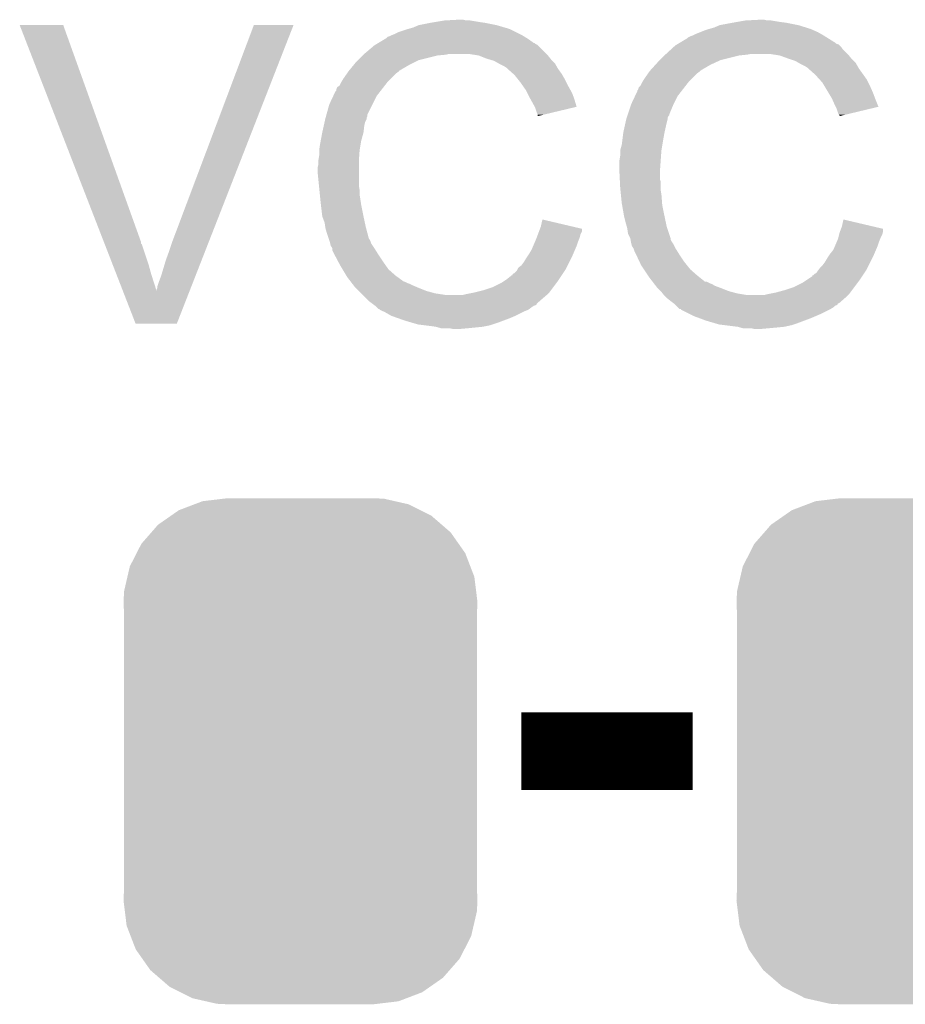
# Model space of a CAD drawing. Extents: x -1.3 to 24.2, y -3.9 to 53.4.
# Tile 6 of 24: x 8.5 to 11.4, y 4.6 to 7.9. Entities that reach past the tile are written whole.
import ezdxf

# ---------------------------------------------------------------- set-up
doc = ezdxf.new("R2010")
doc.units = 0
doc.layers.get('0').update_dxf_attribs({"linetype": 'CONTINUOUS'})
doc.layers.add('BARGRAPH_2_CLICK_V100_GTO', color=3, linetype='CONTINUOUS')
doc.layers.add('BARGRAPH_2_CLICK_V100_GTS', color=9, linetype='CONTINUOUS')

# ---------------------------------------------------------------- blocks, each defined once
blk = doc.blocks.new('CUSTOM_70')
for points in [[(-0.397192, 0.787482), (-0.346778, 0.80667), (0.391686, 0.787482), (0.353772, 0.80667)], [(-0.346778, 0.80667), (-0.319758, 0.816954), (0.353772, 0.80667), (0.308544, 0.816954)], [(-0.319758, 0.816954), (-0.25199, 0.82504), (0.308544, 0.816954), (0.27298, 0.82504)], [(-0.25199, 0.82504), (-0.23749, 0.82677), (0.27298, 0.82504), (0.23749, 0.82677)], [(-0.423346, 0.769256), (-0.397192, 0.787482), (0.427696, 0.769256), (0.391686, 0.787482)], [(-0.48704, 0.715032), (-0.465166, 0.74011), (0.49034, 0.715032), (0.461368, 0.74011)], [(-0.465166, 0.74011), (-0.423346, 0.769256), (0.461368, 0.74011), (0.427696, 0.769256)], [(-0.519626, 0.67767), (-0.48704, 0.715032), (0.516586, 0.67767), (0.49034, 0.715032)], [(-0.535174, 0.647234), (-0.519626, 0.67767), (0.537964, 0.647234), (0.516586, 0.67767)], [(-0.557316, 0.603886), (-0.535174, 0.647234), (0.55465, 0.603886), (0.537964, 0.647234)], [(-0.565176, 0.569912), (-0.557316, 0.603886), (0.567726, 0.569912), (0.55465, 0.603886)], [(-0.575988, 0.523164), (-0.565176, 0.569912), (0.573482, 0.523164), (0.567726, 0.569912)], [(-0.57785, 0.48768), (-0.575988, 0.523164), (0.57785, 0.48768), (0.573482, 0.523164)], [(-0.57658, 0.458364), (-0.57785, 0.48768), (0.57658, 0.458364), (0.57785, 0.48768)], [(-0.57658, 0.45836), (-0.57658, 0.458364), (0.57658, 0.45836), (0.57658, 0.458364)], [(-0.57658, -0.45836), (-0.57658, 0.45836), (0.57658, -0.45836), (0.57658, 0.45836)], [(-0.57785, -0.48768), (-0.576582, -0.458364), (0.57785, -0.48768), (0.57658, -0.458364)], [(-0.576582, -0.458364), (-0.57658, -0.45836), (0.57658, -0.458364), (0.57658, -0.45836)], [(-0.57348, -0.523164), (-0.57785, -0.48768), (0.575988, -0.523164), (0.57785, -0.48768)], [(-0.567726, -0.569912), (-0.57348, -0.523164), (0.565174, -0.569912), (0.575988, -0.523164)], [(-0.554648, -0.603886), (-0.567726, -0.569912), (0.557316, -0.603886), (0.565174, -0.569912)], [(-0.537964, -0.647234), (-0.554648, -0.603886), (0.535172, -0.647234), (0.557316, -0.603886)], [(-0.516584, -0.67767), (-0.537964, -0.647234), (0.519626, -0.67767), (0.535172, -0.647234)], [(-0.49034, -0.715032), (-0.516584, -0.67767), (0.487038, -0.715032), (0.519626, -0.67767)], [(-0.461366, -0.74011), (-0.49034, -0.715032), (0.465166, -0.74011), (0.487038, -0.715032)], [(-0.427696, -0.769256), (-0.461366, -0.74011), (0.423344, -0.769256), (0.465166, -0.74011)], [(-0.391684, -0.787482), (-0.427696, -0.769256), (0.397192, -0.787482), (0.423344, -0.769256)], [(-0.353772, -0.80667), (-0.391684, -0.787482), (0.346776, -0.80667), (0.397192, -0.787482)], [(-0.308542, -0.816954), (-0.353772, -0.80667), (0.319758, -0.816954), (0.346776, -0.80667)], [(-0.27298, -0.82504), (-0.308542, -0.816954), (0.251988, -0.82504), (0.319758, -0.816954)], [(-0.23749, -0.82677), (-0.27298, -0.82504), (0.23749, -0.82677), (0.251988, -0.82504)]]:
    blk.add_solid(points)

msp = doc.modelspace()

# ---------------------------------------------------------------- linework, layer by layer
at = {"layer": 'BARGRAPH_2_CLICK_V100_GTO', "const_width": 0.254}
msp.add_lwpolyline([(10.14476, 5.461), (10.70356, 5.461)], dxfattribs=at)
at = {"layer": 'BARGRAPH_2_CLICK_V100_GTO'}
for points in [[(9.8933, 7.8486), (9.939018, 7.85114), (9.964422, 7.8486), (9.954262, 7.85114)], [(10.87628, 7.8486), (10.924538, 7.85114), (10.947402, 7.8486), (10.937242, 7.85114)], [(8.506496, 7.833344), (8.50649, 7.833358), (8.648704, 7.833344), (8.50649, 7.833358)], [(8.781446, 7.124696), (8.506496, 7.833344), (8.9027, 7.124696), (8.648704, 7.833344)], [(9.0043, 7.1247), (9.271004, 7.83333), (9.123706, 7.1247), (9.400528, 7.83333)], [(9.271004, 7.83333), (9.271016, 7.83336), (9.400528, 7.83333), (9.271016, 7.83336)], [(9.743442, 7.8105), (9.77392, 7.82066), (10.12698, 7.8105), (10.10666, 7.82066)], [(9.77392, 7.82066), (9.791702, 7.82574), (10.10666, 7.82066), (10.089388, 7.82574)], [(9.791702, 7.82574), (9.809482, 7.83336), (10.089388, 7.82574), (10.06348, 7.83336)], [(9.809482, 7.83336), (9.84758, 7.84098), (10.06348, 7.83336), (10.025378, 7.84098)], [(9.84758, 7.84098), (9.86282, 7.84352), (10.025378, 7.84098), (10.0076, 7.84352)], [(9.86282, 7.84352), (9.8933, 7.8486), (10.0076, 7.84352), (9.977122, 7.8486)], [(10.741658, 7.81558), (10.7569, 7.82066), (11.10107, 7.81558), (11.08964, 7.82066)], [(10.7569, 7.82066), (10.774682, 7.82574), (11.08964, 7.82066), (11.073386, 7.82574)], [(10.774682, 7.82574), (10.792462, 7.83336), (11.073386, 7.82574), (11.049002, 7.83336)], [(10.792462, 7.83336), (10.8331, 7.84098), (11.049002, 7.83336), (11.010898, 7.84098)], [(10.8331, 7.84098), (10.847492, 7.84352), (11.010898, 7.84098), (10.99058, 7.84352)], [(10.847492, 7.84352), (10.87628, 7.8486), (10.99058, 7.84352), (10.960102, 7.8486)], [(9.677398, 7.77494), (9.698564, 7.78764), (10.185404, 7.77494), (10.167618, 7.78764)], [(9.698564, 7.78764), (9.702802, 7.790182), (10.167618, 7.78764), (10.163552, 7.790182)], [(9.702802, 7.790182), (9.707884, 7.79526), (10.163552, 7.790182), (10.155426, 7.79526)], [(9.707884, 7.79526), (9.7155, 7.7978), (10.155426, 7.79526), (10.151362, 7.7978)], [(9.7155, 7.7978), (9.72058, 7.80034), (10.151362, 7.7978), (10.147298, 7.80034)], [(9.72058, 7.80034), (9.73328, 7.80542), (10.147298, 7.80034), (10.13714, 7.80542)], [(9.73328, 7.80542), (9.743442, 7.8105), (10.13714, 7.80542), (10.12698, 7.8105)], [(10.660374, 7.774938), (10.685782, 7.790182), (11.170922, 7.774938), (11.146534, 7.790182)], [(10.685782, 7.790182), (10.688324, 7.792722), (11.146534, 7.790182), (11.14247, 7.792722)], [(10.688324, 7.792722), (10.698482, 7.7978), (11.14247, 7.792722), (11.134344, 7.7978)], [(10.698482, 7.7978), (10.7061, 7.80034), (11.134344, 7.7978), (11.13028, 7.80034)], [(10.7061, 7.80034), (10.71626, 7.80542), (11.13028, 7.80034), (11.12139, 7.80542)], [(10.71626, 7.80542), (10.728958, 7.8105), (11.12139, 7.80542), (11.1125, 7.8105)], [(10.728958, 7.8105), (10.741658, 7.81558), (11.1125, 7.8105), (11.10107, 7.81558)], [(9.63168, 7.73938), (9.664702, 7.767322), (10.22604, 7.73938), (10.198098, 7.767322)], [(9.664702, 7.767322), (9.668928, 7.769858), (10.198098, 7.767322), (10.19556, 7.769858)], [(9.668928, 7.769858), (9.673162, 7.772398), (10.19556, 7.769858), (10.190484, 7.772398)], [(9.673162, 7.772398), (9.677388, 7.774934), (10.190484, 7.772398), (10.187946, 7.774934)], [(9.677388, 7.774934), (9.677398, 7.77494), (10.187946, 7.774934), (10.185404, 7.77494)], [(10.6172, 7.73938), (10.633822, 7.754618), (11.20902, 7.73938), (11.193782, 7.754618)], [(10.633822, 7.754618), (10.642138, 7.76224), (11.193782, 7.754618), (11.1887, 7.76224)], [(10.642138, 7.76224), (10.647682, 7.767322), (11.1887, 7.76224), (11.183618, 7.767322)], [(10.647682, 7.767322), (10.651904, 7.769856), (11.183618, 7.767322), (11.181082, 7.769856)], [(10.651904, 7.769856), (10.656144, 7.7724), (11.181082, 7.769856), (11.173464, 7.7724)], [(10.656144, 7.7724), (10.660374, 7.774938), (11.173464, 7.7724), (11.170922, 7.774938)], [(9.61136, 7.71906), (9.6266, 7.7343), (9.809478, 7.71906), (9.87044, 7.7343)], [(9.6266, 7.7343), (9.62914, 7.73684), (9.87044, 7.7343), (9.898378, 7.73684)], [(9.62914, 7.73684), (9.63168, 7.73938), (9.898378, 7.73684), (9.908538, 7.73938)], [(10.005058, 7.7343), (9.972038, 7.73938), (10.23112, 7.7343), (10.22604, 7.73938)], [(10.005064, 7.734298), (10.005058, 7.7343), (10.231122, 7.734298), (10.23112, 7.7343)], [(10.03046, 7.724138), (10.005064, 7.734298), (10.23925, 7.724138), (10.231122, 7.734298)], [(10.038924, 7.7216), (10.03046, 7.724138), (10.24128, 7.7216), (10.23925, 7.724138)], [(10.055858, 7.716522), (10.038924, 7.7216), (10.246358, 7.716522), (10.24128, 7.7216)], [(10.59688, 7.71906), (10.61212, 7.7343), (10.794998, 7.71906), (10.85596, 7.7343)], [(10.61212, 7.7343), (10.61466, 7.73684), (10.85596, 7.7343), (10.881362, 7.73684)], [(10.61466, 7.73684), (10.6172, 7.73938), (10.881362, 7.73684), (10.894058, 7.73938)], [(10.98804, 7.7343), (10.955018, 7.73938), (11.2141, 7.7343), (11.20902, 7.73938)], [(10.988046, 7.734298), (10.98804, 7.7343), (11.214102, 7.734298), (11.2141, 7.7343)], [(11.01598, 7.72414), (10.988046, 7.734298), (11.22223, 7.72414), (11.214102, 7.734298)], [(11.0236, 7.7216), (11.01598, 7.72414), (11.22426, 7.7216), (11.22223, 7.72414)], [(11.038838, 7.71652), (11.0236, 7.7216), (11.22934, 7.71652), (11.22426, 7.7216)], [(9.582958, 7.68604), (9.597504, 7.70382), (9.748516, 7.68604), (9.779002, 7.70382)], [(9.597504, 7.70382), (9.603738, 7.711438), (9.779002, 7.70382), (9.794236, 7.711438)], [(9.603738, 7.711438), (9.61136, 7.71906), (9.794236, 7.711438), (9.809478, 7.71906)], [(10.069202, 7.708898), (10.055858, 7.716522), (10.253982, 7.708898), (10.246358, 7.716522)], [(10.073642, 7.70636), (10.069202, 7.708898), (10.255434, 7.70636), (10.253982, 7.708898)], [(10.088878, 7.69874), (10.073642, 7.70636), (10.259786, 7.69874), (10.255434, 7.70636)], [(10.0965, 7.69366), (10.088878, 7.69874), (10.262688, 7.69366), (10.259786, 7.69874)], [(10.09904, 7.69112), (10.0965, 7.69366), (10.26414, 7.69112), (10.262688, 7.69366)], [(10.099044, 7.691118), (10.09904, 7.69112), (10.26414, 7.691118), (10.26414, 7.69112)], [(10.119044, 7.67334), (10.099044, 7.691118), (10.276842, 7.67334), (10.26414, 7.691118)], [(10.566166, 7.686038), (10.582332, 7.70382), (10.731498, 7.686038), (10.761982, 7.70382)], [(10.582332, 7.70382), (10.58926, 7.71144), (10.761982, 7.70382), (10.77849, 7.71144)], [(10.58926, 7.71144), (10.59688, 7.71906), (10.77849, 7.71144), (10.794998, 7.71906)], [(11.05218, 7.708898), (11.038838, 7.71652), (11.236962, 7.708898), (11.22934, 7.71652)], [(11.056622, 7.70636), (11.05218, 7.708898), (11.238414, 7.70636), (11.236962, 7.708898)], [(11.071858, 7.69874), (11.056622, 7.70636), (11.242766, 7.69874), (11.238414, 7.70636)], [(11.07948, 7.69366), (11.071858, 7.69874), (11.245668, 7.69366), (11.242766, 7.69874)], [(11.08202, 7.69112), (11.07948, 7.69366), (11.24712, 7.69112), (11.245668, 7.69366)], [(11.082024, 7.691118), (11.08202, 7.69112), (11.24712, 7.691118), (11.24712, 7.69112)], [(11.10488, 7.6708), (11.082024, 7.691118), (11.261634, 7.6708), (11.24712, 7.691118)], [(9.557002, 7.647938), (9.563098, 7.6581), (9.70788, 7.647938), (9.718042, 7.6581)], [(9.563098, 7.6581), (9.575542, 7.675878), (9.718042, 7.6581), (9.73582, 7.675878)], [(9.575542, 7.675878), (9.580876, 7.683496), (9.73582, 7.675878), (9.745972, 7.683496)], [(9.580876, 7.683496), (9.58088, 7.6835), (9.745972, 7.683496), (9.745972, 7.6835)], [(9.58088, 7.6835), (9.58294, 7.686018), (9.745972, 7.6835), (9.74598, 7.686018)], [(9.58294, 7.686018), (9.582958, 7.68604), (9.74598, 7.686018), (9.748516, 7.68604)], [(10.1219, 7.6708), (10.119044, 7.67334), (10.278294, 7.6708), (10.276842, 7.67334)], [(10.134092, 7.65556), (10.1219, 7.6708), (10.287, 7.65556), (10.278294, 7.6708)], [(10.539982, 7.647938), (10.546078, 7.6581), (10.69086, 7.647938), (10.701022, 7.6581)], [(10.546078, 7.6581), (10.558524, 7.675878), (10.701022, 7.6581), (10.7188, 7.675878)], [(10.558524, 7.675878), (10.56386, 7.6835), (10.7188, 7.675878), (10.728958, 7.6835)], [(10.56386, 7.6835), (10.563862, 7.683502), (10.728958, 7.6835), (10.72896, 7.683502)], [(10.563862, 7.683502), (10.566166, 7.686038), (10.72896, 7.683502), (10.731498, 7.686038)], [(11.118598, 7.655558), (11.10488, 7.6708), (11.27252, 7.655558), (11.261634, 7.6708)], [(9.540242, 7.622542), (9.542784, 7.630162), (9.688126, 7.622542), (9.694054, 7.630162)], [(9.542784, 7.630162), (9.550402, 7.635246), (9.694054, 7.630162), (9.698008, 7.635246)], [(9.550402, 7.635246), (9.55548, 7.645398), (9.698008, 7.635246), (9.705904, 7.645398)], [(9.55548, 7.645398), (9.557002, 7.647938), (9.705904, 7.645398), (9.70788, 7.647938)], [(10.14222, 7.6454), (10.134092, 7.65556), (10.29208, 7.6454), (10.287, 7.65556)], [(10.149332, 7.63524), (10.14222, 7.6454), (10.29716, 7.63524), (10.29208, 7.6454)], [(10.159998, 7.62), (10.149332, 7.63524), (10.305628, 7.62), (10.29716, 7.63524)], [(10.52576, 7.622544), (10.528304, 7.630162), (10.671108, 7.622544), (10.677034, 7.630162)], [(10.528304, 7.630162), (10.533382, 7.635244), (10.677034, 7.630162), (10.680986, 7.635244)], [(10.533382, 7.635244), (10.53846, 7.645398), (10.680986, 7.635244), (10.688884, 7.645398)], [(10.53846, 7.645398), (10.539982, 7.647938), (10.688884, 7.645398), (10.69086, 7.647938)], [(11.127738, 7.645402), (11.118598, 7.655558), (11.2776, 7.645402), (11.27252, 7.655558)], [(11.133836, 7.63524), (11.127738, 7.645402), (11.28268, 7.63524), (11.2776, 7.645402)], [(11.147552, 7.61238), (11.133836, 7.63524), (11.29284, 7.61238), (11.28268, 7.63524)], [(9.51738, 7.574282), (9.530528, 7.602218), (9.658352, 7.574282), (9.67232, 7.602218)], [(9.530528, 7.602218), (9.537702, 7.61746), (9.67232, 7.602218), (9.684174, 7.61746)], [(9.537702, 7.61746), (9.54024, 7.620006), (9.684174, 7.61746), (9.686154, 7.620006)], [(9.54024, 7.620006), (9.540242, 7.622542), (9.686154, 7.620006), (9.688126, 7.622542)], [(10.16381, 7.61238), (10.159998, 7.62), (10.30986, 7.61238), (10.305628, 7.62)], [(10.1727, 7.5946), (10.16381, 7.61238), (10.31653, 7.5946), (10.30986, 7.61238)], [(10.17411, 7.592062), (10.1727, 7.5946), (10.31748, 7.592062), (10.31653, 7.5946)], [(10.1854, 7.57174), (10.17411, 7.592062), (10.323556, 7.57174), (10.31748, 7.592062)], [(10.5029, 7.57428), (10.516046, 7.602218), (10.64133, 7.57428), (10.6553, 7.602218)], [(10.516046, 7.602218), (10.52322, 7.617464), (10.6553, 7.602218), (10.667158, 7.617464)], [(10.52322, 7.617464), (10.523226, 7.620006), (10.667158, 7.617464), (10.669134, 7.620006)], [(10.523226, 7.620006), (10.52576, 7.622544), (10.669134, 7.620006), (10.671108, 7.622544)], [(11.15822, 7.5946), (11.147552, 7.61238), (11.299508, 7.5946), (11.29284, 7.61238)], [(11.15935, 7.59206), (11.15822, 7.5946), (11.30046, 7.59206), (11.299508, 7.5946)], [(11.16838, 7.57174), (11.15935, 7.59206), (11.308566, 7.57174), (11.30046, 7.59206)], [(9.508206, 7.541256), (9.51738, 7.574282), (9.64184, 7.541256), (9.658352, 7.574282)], [(10.187944, 7.566654), (10.1854, 7.57174), (10.325076, 7.566654), (10.323556, 7.57174)], [(10.19048, 7.56158), (10.187944, 7.566654), (10.303914, 7.56158), (10.325076, 7.566654)], [(10.19556, 7.546342), (10.19048, 7.56158), (10.240364, 7.546342), (10.303914, 7.56158)], [(10.491892, 7.541256), (10.502052, 7.57174), (10.62736, 7.541256), (10.64006, 7.57174)], [(10.502052, 7.57174), (10.5029, 7.57428), (10.64006, 7.57174), (10.64133, 7.57428)], [(11.170924, 7.566654), (11.16838, 7.57174), (11.310594, 7.566654), (11.308566, 7.57174)], [(11.17346, 7.56158), (11.170924, 7.566654), (11.289432, 7.56158), (11.310594, 7.566654)], [(11.17854, 7.546342), (11.17346, 7.56158), (11.225882, 7.546342), (11.289432, 7.56158)], [(9.504114, 7.526016), (9.50468, 7.52856), (9.639298, 7.526016), (9.639298, 7.52856)], [(9.50468, 7.52856), (9.505384, 7.531096), (9.639298, 7.52856), (9.6393, 7.531096)], [(9.505384, 7.531096), (9.506794, 7.536176), (9.6393, 7.531096), (9.641838, 7.536176)], [(9.506794, 7.536176), (9.508206, 7.541256), (9.641838, 7.536176), (9.64184, 7.541256)], [(10.198098, 7.541264), (10.19556, 7.546342), (10.219186, 7.541264), (10.240364, 7.546342)], [(10.1981, 7.536208), (10.198098, 7.541264), (10.1981, 7.536208), (10.219186, 7.541264)], [(10.487096, 7.526018), (10.487662, 7.52856), (10.62228, 7.526018), (10.62228, 7.52856)], [(10.487662, 7.52856), (10.488506, 7.531096), (10.62228, 7.52856), (10.62228, 7.531096)], [(10.488506, 7.531096), (10.4902, 7.536176), (10.62228, 7.531096), (10.624818, 7.536176)], [(10.4902, 7.536176), (10.491046, 7.538714), (10.624818, 7.536176), (10.627354, 7.538714)], [(10.491046, 7.538714), (10.491892, 7.541256), (10.627354, 7.538714), (10.62736, 7.541256)], [(11.181078, 7.541264), (11.17854, 7.546342), (11.204704, 7.541264), (11.225882, 7.546342)], [(11.183614, 7.538726), (11.181078, 7.541264), (11.19412, 7.538726), (11.204704, 7.541264)], [(11.18362, 7.536208), (11.183614, 7.538726), (11.18362, 7.536208), (11.19412, 7.538726)], [(9.49452, 7.48284), (9.499598, 7.505698), (9.62914, 7.48284), (9.63168, 7.505698)], [(9.499598, 7.505698), (9.501856, 7.515858), (9.63168, 7.505698), (9.634218, 7.515858)], [(9.501856, 7.515858), (9.504114, 7.526016), (9.634218, 7.515858), (9.639298, 7.526016)], [(10.4775, 7.48284), (10.48258, 7.5057), (10.61212, 7.48284), (10.6172, 7.5057)], [(10.48258, 7.5057), (10.487096, 7.526018), (10.6172, 7.5057), (10.62228, 7.526018)], [(9.48928, 7.4549), (9.494518, 7.482838), (9.62152, 7.4549), (9.62914, 7.482838)], [(9.494518, 7.482838), (9.49452, 7.48284), (9.62914, 7.482838), (9.62914, 7.48284)], [(10.474006, 7.4549), (10.4775, 7.482838), (10.60704, 7.4549), (10.612118, 7.482838)], [(10.4775, 7.482838), (10.4775, 7.48284), (10.612118, 7.482838), (10.61212, 7.48284)], [(9.48436, 7.424422), (9.4869, 7.4422), (9.61644, 7.424422), (9.619402, 7.4422)], [(9.4869, 7.4422), (9.48928, 7.4549), (9.619402, 7.4422), (9.62152, 7.4549)], [(10.46734, 7.424424), (10.47242, 7.442202), (10.60196, 7.424424), (10.604922, 7.442202)], [(10.47242, 7.442202), (10.474006, 7.4549), (10.604922, 7.442202), (10.60704, 7.4549)], [(9.48182, 7.391402), (9.48436, 7.406642), (9.61408, 7.391402), (9.61517, 7.406642)], [(9.48436, 7.42442), (9.48436, 7.424422), (9.616438, 7.42442), (9.61644, 7.424422)], [(9.48436, 7.406642), (9.48436, 7.42442), (9.61517, 7.406642), (9.616438, 7.42442)], [(10.4648, 7.391402), (10.46734, 7.406642), (10.5996, 7.391402), (10.60069, 7.406642)], [(10.46734, 7.424422), (10.46734, 7.424424), (10.60196, 7.424422), (10.60196, 7.424424)], [(10.46734, 7.406642), (10.46734, 7.424422), (10.60069, 7.406642), (10.60196, 7.424422)], [(9.47928, 7.368542), (9.48182, 7.378702), (9.6139, 7.368542), (9.6139, 7.378702)], [(9.47928, 7.353298), (9.47928, 7.368542), (9.6139, 7.353298), (9.6139, 7.368542)], [(9.48182, 7.388862), (9.48182, 7.391402), (9.6139, 7.388862), (9.61408, 7.391402)], [(9.48182, 7.378702), (9.48182, 7.388862), (9.6139, 7.378702), (9.6139, 7.388862)], [(10.4648, 7.353302), (10.4648, 7.391402), (10.59688, 7.353302), (10.5996, 7.391402)], [(9.4836, 7.310118), (9.47928, 7.353298), (9.6139, 7.310118), (9.6139, 7.353298)], [(10.4648, 7.3533), (10.4648, 7.353302), (10.596882, 7.3533), (10.59688, 7.353302)], [(10.465944, 7.330438), (10.4648, 7.3533), (10.596882, 7.330438), (10.596882, 7.3533)], [(9.485124, 7.294878), (9.4836, 7.310118), (9.61644, 7.294878), (9.6139, 7.310118)], [(10.466326, 7.322816), (10.465944, 7.330438), (10.59942, 7.322816), (10.596882, 7.330438)], [(10.46734, 7.3025), (10.466326, 7.322816), (10.59942, 7.3025), (10.59942, 7.322816)], [(10.468104, 7.294878), (10.46734, 7.3025), (10.59942, 7.294878), (10.59942, 7.3025)], [(9.486648, 7.279638), (9.485124, 7.294878), (9.61644, 7.279638), (9.61644, 7.294878)], [(9.48944, 7.2517), (9.486648, 7.279638), (9.62074, 7.2517), (9.61644, 7.279638)], [(10.469626, 7.279642), (10.468104, 7.294878), (10.60196, 7.279642), (10.59942, 7.294878)], [(10.47242, 7.251698), (10.469626, 7.279642), (10.60411, 7.251698), (10.60196, 7.279642)], [(9.490038, 7.24662), (9.48944, 7.2517), (9.62152, 7.24662), (9.62074, 7.2517)], [(9.49452, 7.208522), (9.490038, 7.24662), (9.62914, 7.208522), (9.62152, 7.24662)], [(10.473318, 7.246618), (10.47242, 7.251698), (10.6045, 7.246618), (10.60411, 7.251698)], [(10.48004, 7.20852), (10.473318, 7.246618), (10.61212, 7.20852), (10.6045, 7.246618)], [(9.494522, 7.20852), (9.49452, 7.208522), (9.62914, 7.20852), (9.62914, 7.208522)], [(9.502138, 7.188204), (9.494522, 7.20852), (9.633494, 7.188204), (9.62914, 7.20852)], [(10.48512, 7.1882), (10.48004, 7.20852), (10.616476, 7.1882), (10.61212, 7.20852)], [(9.504318, 7.17296), (9.502138, 7.188204), (9.63676, 7.17296), (9.633494, 7.188204)], [(10.205394, 7.167862), (10.20826, 7.175502), (10.34288, 7.167862), (10.310432, 7.175502)], [(10.20826, 7.175502), (10.213362, 7.198356), (10.310432, 7.175502), (10.213362, 7.198356)], [(10.489476, 7.17296), (10.48512, 7.1882), (10.619742, 7.17296), (10.616476, 7.1882)], [(11.188374, 7.167862), (11.19124, 7.175502), (11.32586, 7.167862), (11.293412, 7.175502)], [(11.19124, 7.175502), (11.196342, 7.198356), (11.293412, 7.175502), (11.196342, 7.198356)], [(9.50468, 7.170422), (9.504318, 7.17296), (9.637438, 7.170422), (9.63676, 7.17296)], [(9.50976, 7.15264), (9.50468, 7.170422), (9.642182, 7.15264), (9.637438, 7.170422)], [(9.515688, 7.134858), (9.50976, 7.15264), (9.646924, 7.134858), (9.642182, 7.15264)], [(10.194924, 7.139938), (10.198732, 7.150098), (10.335258, 7.139938), (10.337798, 7.150098)], [(10.198732, 7.150098), (10.202542, 7.160256), (10.337798, 7.150098), (10.342878, 7.160256)], [(10.202542, 7.160256), (10.205394, 7.167862), (10.342878, 7.160256), (10.34288, 7.167862)], [(10.4902, 7.170422), (10.489476, 7.17296), (10.620588, 7.170422), (10.619742, 7.17296)], [(10.49274, 7.152644), (10.4902, 7.170422), (10.626514, 7.152644), (10.620588, 7.170422)], [(10.500358, 7.137402), (10.49274, 7.152644), (10.631592, 7.137402), (10.626514, 7.152644)], [(11.179808, 7.13994), (11.18235, 7.150098), (11.31824, 7.13994), (11.32332, 7.150098)], [(11.18235, 7.150098), (11.183622, 7.155182), (11.32332, 7.150098), (11.32459, 7.155182)], [(11.183622, 7.155182), (11.185524, 7.160258), (11.32459, 7.155182), (11.32586, 7.160258)], [(11.185524, 7.160258), (11.188374, 7.167862), (11.32586, 7.160258), (11.32586, 7.167862)], [(8.783418, 7.119614), (8.781446, 7.124696), (8.902706, 7.119614), (8.9027, 7.124696)], [(8.784402, 7.117076), (8.783418, 7.119614), (8.90524, 7.117076), (8.902706, 7.119614)], [(8.81101, 7.0485), (8.784402, 7.117076), (8.928098, 7.0485), (8.90524, 7.117076)], [(8.99414, 7.09422), (9.0043, 7.1247), (9.1118, 7.09422), (9.123706, 7.1247)], [(9.516536, 7.132316), (9.515688, 7.134858), (9.649462, 7.132316), (9.646924, 7.134858)], [(9.518228, 7.127238), (9.516536, 7.132316), (9.652, 7.127238), (9.649462, 7.132316)], [(9.51992, 7.122158), (9.518228, 7.127238), (9.653696, 7.122158), (9.652, 7.127238)], [(9.520556, 7.119616), (9.51992, 7.122158), (9.654542, 7.119616), (9.653696, 7.122158)], [(9.522458, 7.112002), (9.520556, 7.119616), (9.65962, 7.112002), (9.654542, 7.119616)], [(9.527536, 7.104386), (9.522458, 7.112002), (9.664696, 7.104386), (9.65962, 7.112002)], [(10.17778, 7.099302), (10.183222, 7.112002), (10.319656, 7.099302), (10.3251, 7.112002)], [(10.183222, 7.112002), (10.189754, 7.127242), (10.3251, 7.112002), (10.33018, 7.127242)], [(10.189754, 7.127242), (10.19302, 7.13486), (10.33018, 7.127242), (10.333226, 7.13486)], [(10.19302, 7.13486), (10.194924, 7.139938), (10.333226, 7.13486), (10.335258, 7.139938)], [(10.500784, 7.134856), (10.500358, 7.137402), (10.63244, 7.134856), (10.631592, 7.137402)], [(10.501208, 7.132316), (10.500784, 7.134856), (10.632442, 7.132316), (10.63244, 7.134856)], [(10.502054, 7.127238), (10.501208, 7.132316), (10.634982, 7.127238), (10.632442, 7.132316)], [(10.5029, 7.12216), (10.502054, 7.127238), (10.638368, 7.12216), (10.634982, 7.127238)], [(10.503536, 7.119618), (10.5029, 7.12216), (10.64006, 7.119618), (10.638368, 7.12216)], [(10.505438, 7.112002), (10.503536, 7.119618), (10.64387, 7.112002), (10.64006, 7.119618)], [(10.510518, 7.104384), (10.505438, 7.112002), (10.64768, 7.104384), (10.64387, 7.112002)], [(11.1633, 7.099302), (11.168742, 7.112002), (11.302636, 7.099302), (11.30808, 7.112002)], [(11.168742, 7.112002), (11.175274, 7.127242), (11.30808, 7.112002), (11.31316, 7.127242)], [(11.175274, 7.127242), (11.17854, 7.134862), (11.31316, 7.127242), (11.316208, 7.134862)], [(11.17854, 7.134862), (11.179808, 7.13994), (11.316208, 7.134862), (11.31824, 7.13994)], [(8.983978, 7.06628), (8.99414, 7.09422), (9.100886, 7.06628), (9.1118, 7.09422)], [(9.527538, 7.10438), (9.527536, 7.104386), (9.6647, 7.10438), (9.664696, 7.104386)], [(9.52754, 7.096764), (9.527538, 7.10438), (9.66946, 7.096764), (9.6647, 7.10438)], [(9.53008, 7.09168), (9.52754, 7.096764), (9.672638, 7.09168), (9.66946, 7.096764)], [(9.534116, 7.08406), (9.53008, 7.09168), (9.6774, 7.08406), (9.672638, 7.09168)], [(9.546218, 7.0612), (9.534116, 7.08406), (9.69264, 7.0612), (9.6774, 7.08406)], [(10.163384, 7.07644), (10.17016, 7.086598), (10.30986, 7.07644), (10.314212, 7.086598)], [(10.17016, 7.086598), (10.17778, 7.099302), (10.314212, 7.086598), (10.319656, 7.099302)], [(10.51052, 7.104382), (10.510518, 7.104384), (10.64768, 7.104382), (10.64768, 7.104384)], [(10.51306, 7.096762), (10.51052, 7.104382), (10.652444, 7.096762), (10.64768, 7.104382)], [(10.5156, 7.09168), (10.51306, 7.096762), (10.655618, 7.09168), (10.652444, 7.096762)], [(10.519186, 7.08406), (10.5156, 7.09168), (10.66038, 7.08406), (10.655618, 7.09168)], [(10.529944, 7.0612), (10.519186, 7.08406), (10.67562, 7.0612), (10.66038, 7.08406)], [(11.146364, 7.07644), (11.15314, 7.0866), (11.29284, 7.07644), (11.297194, 7.0866)], [(11.15314, 7.0866), (11.1633, 7.099302), (11.297194, 7.0866), (11.302636, 7.099302)], [(8.82185, 7.02056), (8.81101, 7.0485), (8.93572, 7.02056), (8.928098, 7.0485)], [(8.96874, 7.015478), (8.983978, 7.06628), (9.08104, 7.015478), (9.100886, 7.06628)], [(9.55294, 7.0485), (9.546218, 7.0612), (9.701532, 7.0485), (9.69264, 7.0612)], [(9.56056, 7.0358), (9.55294, 7.0485), (9.710422, 7.0358), (9.701532, 7.0485)], [(10.134604, 7.04088), (10.144762, 7.048502), (10.292078, 7.04088), (10.29589, 7.048502)], [(10.144762, 7.048502), (10.152382, 7.058662), (10.29589, 7.048502), (10.30097, 7.058662)], [(10.152382, 7.058662), (10.159998, 7.07136), (10.30097, 7.058662), (10.307318, 7.07136)], [(10.159998, 7.07136), (10.163384, 7.07644), (10.307318, 7.07136), (10.30986, 7.07644)], [(10.53592, 7.0485), (10.529944, 7.0612), (10.68578, 7.0485), (10.67562, 7.0612)], [(10.544388, 7.0358), (10.53592, 7.0485), (10.69594, 7.0358), (10.68578, 7.0485)], [(11.120122, 7.04088), (11.12774, 7.048502), (11.275058, 7.04088), (11.27887, 7.048502)], [(11.12774, 7.048502), (11.135362, 7.058662), (11.27887, 7.048502), (11.28395, 7.058662)], [(11.135362, 7.058662), (11.142978, 7.07136), (11.28395, 7.058662), (11.290298, 7.07136)], [(11.142978, 7.07136), (11.146364, 7.07644), (11.290298, 7.07136), (11.29284, 7.07644)], [(8.843478, 6.96482), (8.82185, 7.02056), (8.9535, 6.96482), (8.93572, 7.02056)], [(8.96112, 6.99516), (8.96874, 7.015478), (9.073104, 6.99516), (9.08104, 7.015478)], [(9.572752, 7.015482), (9.56056, 7.0358), (9.733278, 7.015482), (9.710422, 7.0358)], [(9.575798, 7.010402), (9.572752, 7.015482), (9.740264, 7.010402), (9.733278, 7.015482)], [(10.0965, 7.00278), (10.1092, 7.01294), (10.267526, 7.00278), (10.274298, 7.01294)], [(10.1092, 7.01294), (10.111746, 7.01548), (10.274298, 7.01294), (10.275992, 7.01548)], [(10.111746, 7.01548), (10.114286, 7.015494), (10.275992, 7.01548), (10.276002, 7.015494)], [(10.114286, 7.015494), (10.116826, 7.020562), (10.276002, 7.015494), (10.27938, 7.020562)], [(10.116826, 7.020562), (10.1219, 7.023102), (10.27938, 7.020562), (10.281074, 7.023102)], [(10.1219, 7.023102), (10.129522, 7.030724), (10.281074, 7.023102), (10.286154, 7.030724)], [(10.129522, 7.030724), (10.13206, 7.035798), (10.286154, 7.030724), (10.289538, 7.035798)], [(10.13206, 7.035798), (10.134604, 7.04088), (10.289538, 7.035798), (10.292078, 7.04088)], [(10.557932, 7.015482), (10.544388, 7.0358), (10.718798, 7.015482), (10.69594, 7.0358)], [(10.56132, 7.0104), (10.557932, 7.015482), (10.725152, 7.0104), (10.718798, 7.015482)], [(11.071854, 6.9977), (11.09472, 7.01295), (11.24712, 6.9977), (11.257286, 7.01295)], [(11.09472, 7.01295), (11.094742, 7.01548), (11.257286, 7.01295), (11.258972, 7.01548)], [(11.094742, 7.01548), (11.097266, 7.015486), (11.258972, 7.01548), (11.258976, 7.015486)], [(11.097266, 7.015486), (11.102344, 7.020562), (11.258976, 7.015486), (11.26236, 7.020562)], [(11.102344, 7.020562), (11.10742, 7.023104), (11.26236, 7.020562), (11.264054, 7.023104)], [(11.10742, 7.023104), (11.1125, 7.03072), (11.264054, 7.023104), (11.269132, 7.03072)], [(11.1125, 7.03072), (11.116308, 7.035798), (11.269132, 7.03072), (11.272518, 7.035798)], [(11.116308, 7.035798), (11.120122, 7.04088), (11.272518, 7.035798), (11.275058, 7.04088)], [(8.956042, 6.979922), (8.96112, 6.99516), (9.06715, 6.979922), (9.073104, 6.99516)], [(9.587524, 6.99516), (9.575798, 7.010402), (9.761224, 6.99516), (9.740264, 7.010402)], [(9.587526, 6.995158), (9.587524, 6.99516), (9.763764, 6.995158), (9.761224, 6.99516)], [(9.591432, 6.99008), (9.587526, 6.995158), (9.773922, 6.99008), (9.763764, 6.995158)], [(9.593386, 6.98754), (9.591432, 6.99008), (9.78154, 6.98754), (9.773922, 6.99008)], [(9.597294, 6.98246), (9.593386, 6.98754), (9.7917, 6.98246), (9.78154, 6.98754)], [(9.6012, 6.977382), (9.597294, 6.98246), (9.80355, 6.977382), (9.7917, 6.98246)], [(10.05078, 6.97738), (10.081262, 6.992622), (10.2489, 6.97738), (10.26033, 6.992622)], [(10.081262, 6.992622), (10.088878, 6.9977), (10.26033, 6.992622), (10.26414, 6.9977)], [(10.088878, 6.9977), (10.0965, 7.00278), (10.26414, 6.9977), (10.267526, 7.00278)], [(10.573044, 6.99516), (10.56132, 7.0104), (10.744206, 6.99516), (10.725152, 7.0104)], [(10.573046, 6.995158), (10.573044, 6.99516), (10.749284, 6.995158), (10.744206, 6.99516)], [(10.576952, 6.99008), (10.573046, 6.995158), (10.759442, 6.99008), (10.749284, 6.995158)], [(10.578908, 6.987538), (10.576952, 6.99008), (10.767064, 6.987538), (10.759442, 6.99008)], [(10.582814, 6.98246), (10.578908, 6.987538), (10.77468, 6.98246), (10.767064, 6.987538)], [(10.58672, 6.977382), (10.582814, 6.98246), (10.788222, 6.977382), (10.77468, 6.98246)], [(11.03376, 6.97738), (11.064242, 6.992622), (11.231878, 6.97738), (11.24331, 6.992622)], [(11.064242, 6.992622), (11.071854, 6.9977), (11.24331, 6.992622), (11.24712, 6.9977)], [(8.884916, 6.858014), (8.843478, 6.96482), (9.019528, 6.858014), (9.061252, 6.96482)], [(8.9535, 6.96482), (8.953502, 6.969764), (9.061252, 6.96482), (9.063182, 6.969764)], [(8.953502, 6.969764), (8.95604, 6.974844), (9.063182, 6.969764), (9.065168, 6.974844)], [(8.95604, 6.974844), (8.956042, 6.979922), (9.065168, 6.974844), (9.06715, 6.979922)], [(9.603742, 6.97484), (9.6012, 6.977382), (9.80948, 6.97484), (9.80355, 6.977382)], [(9.613904, 6.964678), (9.603742, 6.97484), (9.83488, 6.964678), (9.80948, 6.97484)], [(9.621522, 6.95706), (9.613904, 6.964678), (9.86282, 6.95706), (9.83488, 6.964678)], [(9.626602, 6.95198), (9.621522, 6.95706), (9.895842, 6.95198), (9.86282, 6.95706)], [(9.636762, 6.94182), (9.626602, 6.95198), (10.21588, 6.94182), (10.227734, 6.95198)], [(9.954262, 6.95198), (9.96442, 6.95452), (10.227734, 6.95198), (10.230698, 6.95452)], [(9.96442, 6.95452), (9.97711, 6.957058), (10.230698, 6.95452), (10.23366, 6.957058)], [(9.97711, 6.957058), (9.98982, 6.9596), (10.23366, 6.957058), (10.235566, 6.9596)], [(9.98982, 6.9596), (10.020298, 6.96722), (10.235566, 6.9596), (10.24128, 6.96722)], [(10.020298, 6.96722), (10.05078, 6.97738), (10.24128, 6.96722), (10.2489, 6.97738)], [(10.589262, 6.97484), (10.58672, 6.977382), (10.795, 6.97484), (10.788222, 6.977382)], [(10.59942, 6.96468), (10.589262, 6.97484), (10.820396, 6.96468), (10.795, 6.97484)], [(10.599422, 6.964678), (10.59942, 6.96468), (10.8204, 6.964678), (10.820396, 6.96468)], [(10.605516, 6.95706), (10.599422, 6.964678), (10.84834, 6.95706), (10.8204, 6.964678)], [(10.609578, 6.951982), (10.605516, 6.95706), (10.87881, 6.951982), (10.84834, 6.95706)], [(10.60958, 6.95198), (10.609578, 6.951982), (10.878822, 6.95198), (10.87881, 6.951982)], [(10.61974, 6.94182), (10.60958, 6.95198), (11.2014, 6.94182), (11.211558, 6.95198)], [(10.939782, 6.95198), (10.94994, 6.95452), (11.211558, 6.95198), (11.214098, 6.95452)], [(10.94994, 6.95452), (10.96264, 6.95706), (11.214098, 6.95452), (11.216638, 6.95706)], [(10.96264, 6.95706), (10.97534, 6.9596), (11.216638, 6.95706), (11.218542, 6.9596)], [(10.97534, 6.9596), (11.00328, 6.96722), (11.218542, 6.9596), (11.224258, 6.96722)], [(11.00328, 6.96722), (11.03376, 6.97738), (11.224258, 6.96722), (11.231878, 6.97738)], [(9.64692, 6.931662), (9.636762, 6.94182), (10.204272, 6.931662), (10.21588, 6.94182)], [(9.657086, 6.924036), (9.64692, 6.931662), (10.195558, 6.924036), (10.204272, 6.931662)], [(9.663854, 6.91896), (9.657086, 6.924036), (10.193012, 6.91896), (10.195558, 6.924036)], [(9.667238, 6.91642), (9.663854, 6.91896), (10.1854, 6.91642), (10.193012, 6.91896)], [(9.667242, 6.916418), (9.667238, 6.91642), (10.185396, 6.916418), (10.1854, 6.91642)], [(9.67232, 6.91134), (9.667242, 6.916418), (10.17778, 6.91134), (10.185396, 6.916418)], [(10.63244, 6.93166), (10.61974, 6.94182), (11.189784, 6.93166), (11.2014, 6.94182)], [(10.642598, 6.92404), (10.63244, 6.93166), (11.181074, 6.92404), (11.189784, 6.93166)], [(10.642614, 6.924026), (10.642598, 6.92404), (11.178534, 6.924026), (11.181074, 6.92404)], [(10.64768, 6.91896), (10.642614, 6.924026), (11.175992, 6.91896), (11.178534, 6.924026)], [(10.650224, 6.916416), (10.64768, 6.91896), (11.168378, 6.916416), (11.175992, 6.91896)], [(10.655302, 6.911338), (10.650224, 6.916416), (11.163298, 6.911338), (11.168378, 6.916416)], [(9.677394, 6.906266), (9.67232, 6.91134), (10.171014, 6.906266), (10.17778, 6.91134)], [(9.679934, 6.90626), (9.677394, 6.906266), (10.171006, 6.90626), (10.171014, 6.906266)], [(9.68248, 6.903722), (9.679934, 6.90626), (10.167622, 6.903722), (10.171006, 6.90626)], [(9.682484, 6.90372), (9.68248, 6.903722), (10.16762, 6.90372), (10.167622, 6.903722)], [(9.692642, 6.89864), (9.682484, 6.90372), (10.15492, 6.89864), (10.16762, 6.90372)], [(9.7028, 6.89356), (9.692642, 6.89864), (10.14476, 6.89356), (10.15492, 6.89864)], [(9.720578, 6.8834), (9.7028, 6.89356), (10.12444, 6.8834), (10.14476, 6.89356)], [(10.660374, 6.906266), (10.655302, 6.911338), (11.154842, 6.906266), (11.163298, 6.911338)], [(10.665438, 6.90626), (10.660374, 6.906266), (11.154832, 6.90626), (11.154842, 6.906266)], [(10.66546, 6.903734), (10.665438, 6.90626), (11.150622, 6.903734), (11.154832, 6.90626)], [(10.665488, 6.90372), (10.66546, 6.903734), (11.1506, 6.90372), (11.150622, 6.903734)], [(10.690872, 6.89102), (10.665488, 6.90372), (11.1252, 6.89102), (11.1506, 6.90372)], [(10.7061, 6.8834), (10.690872, 6.89102), (11.10742, 6.8834), (11.1252, 6.89102)], [(9.019524, 6.858), (8.884916, 6.858014), (9.019524, 6.858), (9.019528, 6.858014)], [(9.74217, 6.87578), (9.720578, 6.8834), (10.10666, 6.87578), (10.12444, 6.8834)], [(9.76376, 6.86816), (9.74217, 6.87578), (10.08634, 6.86816), (10.10666, 6.87578)], [(9.789668, 6.86054), (9.76376, 6.86816), (10.06602, 6.86054), (10.08634, 6.86816)], [(9.806938, 6.85546), (9.789668, 6.86054), (10.050778, 6.85546), (10.06602, 6.86054)], [(9.82726, 6.85292), (9.806938, 6.85546), (10.043158, 6.85292), (10.050778, 6.85546)], [(9.84758, 6.85038), (9.82726, 6.85292), (10.03046, 6.85038), (10.043158, 6.85292)], [(10.726418, 6.87578), (10.7061, 6.8834), (11.08964, 6.87578), (11.10742, 6.8834)], [(10.74674, 6.868158), (10.726418, 6.87578), (11.069314, 6.868158), (11.08964, 6.87578)], [(10.772646, 6.86054), (10.74674, 6.868158), (11.049, 6.86054), (11.069314, 6.868158)], [(10.789918, 6.85546), (10.772646, 6.86054), (11.033758, 6.85546), (11.049, 6.86054)], [(10.810238, 6.85292), (10.789918, 6.85546), (11.026138, 6.85292), (11.033758, 6.85546)], [(10.850878, 6.84784), (10.810238, 6.85292), (11.003278, 6.84784), (11.026138, 6.85292)], [(9.865358, 6.84784), (9.84758, 6.85038), (10.017762, 6.84784), (10.03046, 6.85038)], [(9.883136, 6.84276), (9.865358, 6.84784), (9.96696, 6.84276), (10.017762, 6.84784)], [(9.923778, 6.84022), (9.911078, 6.84276), (9.939022, 6.84022), (9.96696, 6.84276)], [(10.859768, 6.8453), (10.850878, 6.84784), (10.97788, 6.8453), (11.003278, 6.84784)], [(10.868656, 6.84276), (10.859768, 6.8453), (10.94994, 6.84276), (10.97788, 6.8453)], [(10.906758, 6.84022), (10.896598, 6.84276), (10.922002, 6.84022), (10.94994, 6.84276)]]:
    msp.add_solid(points, dxfattribs=at)

# ---------------------------------------------------------------- block references
at = {"layer": 'BARGRAPH_2_CLICK_V100_GTS'}
for p in [(9.4234, 5.461), (11.42492, 5.461)]:
    msp.add_blockref('CUSTOM_70', p, dxfattribs=at)

doc.saveas('drawing.dxf')
